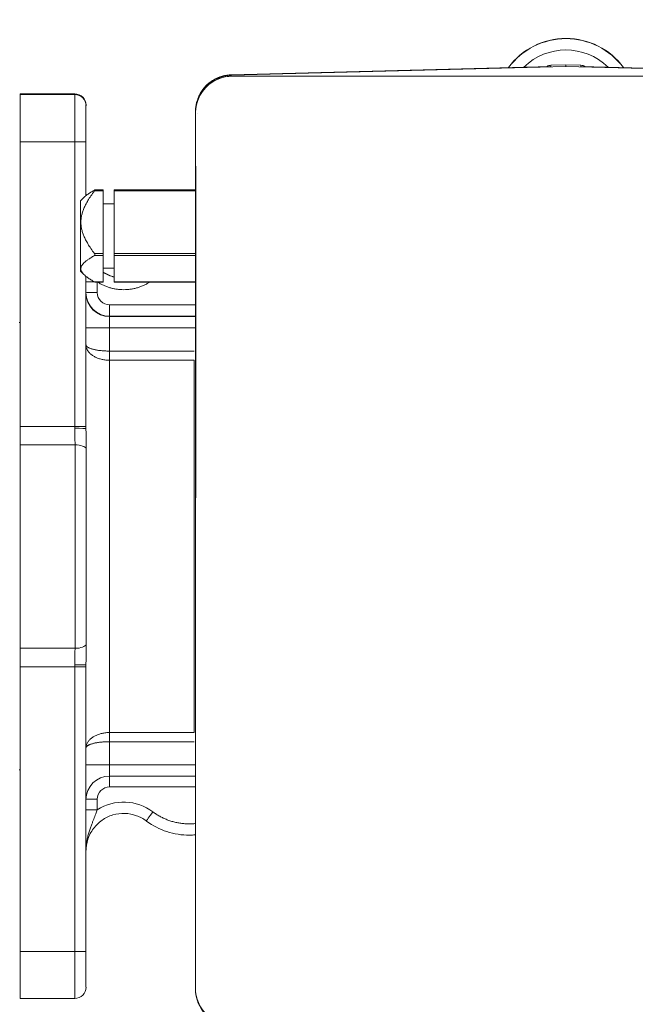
# Model space of a CAD drawing. Extents: x 0 to 796, y 0 to 496.
# Tile 115 of 242: x 96 to 99, y 410 to 415. Entities that reach past the tile are written whole.
import ezdxf

# ---------------------------------------------------------------- set-up
doc = ezdxf.new("R2010")
doc.units = 0
doc.header["$LTSCALE"] = 12
doc.header["$MEASUREMENT"] = 0
doc.header["$PDMODE"] = 1
doc.layers.get('0').update_dxf_attribs({"linetype": 'CONTINUOUS'})
doc.layers.get('Defpoints').update_dxf_attribs({"linetype": 'CONTINUOUS'})
doc.layers.add('D', color=2, linetype='CONTINUOUS')
doc.layers.add('X', color=1, linetype='CONTINUOUS')
doc.styles.get("Standard").update_dxf_attribs({"font": 'SIMPLEX.SHX', "width": 0.875})
doc.dimstyles.get("Standard").update_dxf_attribs({"dimscale": 28, "dimtxt": 0.125, "dimasz": 0.125, "dimexe": 0.04375, "dimexo": 0.0625, "dimgap": 0.04375, "dimtad": 0, "dimtih": 1, "dimtoh": 1, "dimdec": 4, "dimzin": 12, "dimdsep": 46, "dimlunit": 5, "dimtxsty": 'Standard', "dimcen": 0, "dimclrd": 256, "dimclre": 256, "dimclrt": 256, "dimadec": 1, "dimazin": 3, "dimtfac": 0.875, "dimtdec": 4, "dimtofl": 0, "dimtmove": 0, "dimatfit": 2, "dimfxl": 1, "dimtolj": 1, "dimtzin": 12, "dimlwd": 13, "dimlwe": 13, "dimarcsym": 0})

# ---------------------------------------------------------------- blocks, each defined once
blk = doc.blocks.new('*D112')
at = {"layer": 'D', "lineweight": 13, "transparency": 16777216}
for p, q in [((170.0247, 416.5959), (170.0247, 343.4783)), ((55.5879, 410.7993), (55.5879, 343.4783)), ((59.0879, 344.7033), (104.2531, 344.7033)), ((166.5247, 344.7033), (121.3594, 344.7033))]:
    blk.add_line(p, q, dxfattribs=at)
at = {"layer": 'D', "transparency": 16777216}
for points in [[(59.0879, 345.2866), (59.0879, 344.1199), (55.5879, 344.7033)], [(166.5247, 345.2866), (166.5247, 344.1199), (170.0247, 344.7033)]]:
    blk.add_solid(points, dxfattribs=at)
at = {"layer": 'Defpoints', "color": 0, "transparency": 16777216}
for p in [(170.0247, 418.3459), (55.5879, 412.5493), (170.0247, 344.7033)]:
    blk.add_point(p, dxfattribs=at)
at = {"layer": 'D', "transparency": 16777216, "insert": (112.8063, 344.7033), "char_height": 3.5, "attachment_point": 5}
blk.add_mtext('\\A1;114{\\H0.875x;\\S1/2;}{}{\\C2;%%p1}', dxfattribs=at)
blk = doc.blocks.new('*D113')
at = {"layer": 'D', "lineweight": 13, "transparency": 16777216}
for p, q in [((87.5048, 421.9534), (87.5048, 356.4648)), ((164.5048, 421.9534), (164.5048, 356.4648)), ((91.0048, 357.6898), (122.3006, 357.6898)), ((161.0048, 357.6898), (129.709, 357.6898))]:
    blk.add_line(p, q, dxfattribs=at)
at = {"layer": 'D', "transparency": 16777216}
for points in [[(91.0048, 358.2731), (91.0048, 357.1065), (87.5048, 357.6898)], [(161.0048, 358.2731), (161.0048, 357.1065), (164.5048, 357.6898)]]:
    blk.add_solid(points, dxfattribs=at)
at = {"layer": 'Defpoints', "color": 0, "transparency": 16777216}
for p in [(87.5048, 423.7034), (164.5048, 423.7034), (87.5048, 357.6898)]:
    blk.add_point(p, dxfattribs=at)
at = {"layer": 'D', "transparency": 16777216, "insert": (126.0048, 357.6898), "char_height": 3.5, "attachment_point": 5}
blk.add_mtext('\\A1;77', dxfattribs=at)
blk = doc.blocks.new('GASTRAIN TOP')
at = {"layer": 'X', "lineweight": 0}
for p, q in [((-57.0523, 372.6088), (-56.9766, 372.6108)), ((-57.0523, 372.6088), (-56.9766, 372.6108)), ((-56.9009, 372.6088), (-56.9766, 372.6108)), ((-56.9766, 372.6108), (-56.9766, 372.603)), ((-56.9766, 372.6108), (-56.9009, 372.6088)), ((-58.6632, 372.5609), (-57.0523, 372.6032)), ((-57.0524, 372.6032), (-58.6632, 372.5609)), ((-58.6632, 372.5588), (-56.9766, 372.603)), ((-58.6632, 372.5588), (-58.6632, 372.5609)), ((-57.0523, 372.6088), (-57.0523, 372.6032)), ((-56.9766, 372.603), (-55.29, 372.5588)), ((-56.9009, 372.6032), (-56.9009, 372.6088)), ((-56.9009, 372.6032), (-55.29, 372.5609)), ((-55.29, 372.5609), (-56.9007, 372.6032)), ((-58.6583, 372.554), (-58.6583, 372.5539)), ((-58.6583, 372.554), (-55.2949, 372.554)), ((-58.6583, 372.5539), (-55.2949, 372.5539)), ((-58.6583, 372.5536), (-58.3995, 372.5536)), ((-58.3995, 372.5536), (-55.5538, 372.5536)), ((-59.7293, 372.4609), (-59.7293, 372.4649)), ((-59.7293, 372.4649), (-59.454, 372.4649)), ((-59.7293, 372.4649), (-59.454, 372.4649)), ((-59.454, 372.4649), (-59.454, 372.4609)), ((-59.7293, 372.4609), (-59.7293, 372.2231)), ((-59.7293, 372.4609), (-59.454, 372.4609)), ((-59.454, 372.2231), (-59.454, 372.4609)), ((-59.3971, 372.408), (-59.3971, 372.404)), ((-59.3971, 372.2233), (-59.3971, 372.404)), ((-58.8451, 372.3741), (-58.8451, 372.3725)), ((-58.8451, 372.372), (-58.8451, 372.3725)), ((-58.8451, 372.3671), (-58.8451, 372.3672)), ((-58.8451, 372.3668), (-58.8451, 372.3671)), ((-58.8451, 367.957), (-58.8451, 372.3668)), ((-58.8451, 372.108), (-58.8451, 372.3668)), ((-58.8353, 372.3666), (-58.8353, 372.3667)), ((-59.7293, 370.7878), (-59.7293, 372.2231)), ((-59.7293, 372.2231), (-59.454, 372.2231)), ((-59.454, 372.2231), (-59.454, 370.7878)), ((-59.3971, 372.2233), (-59.3971, 371.9517)), ((-58.8451, 370.3831), (-58.8451, 372.108)), ((-58.8426, 370.4282), (-58.8426, 372.1)), ((-59.354, 371.9756), (-59.3104, 371.9756)), ((-59.3104, 371.9802), (-59.3524, 371.9802)), ((-59.3104, 371.9802), (-59.3104, 371.9756)), ((-59.3104, 371.9756), (-59.3104, 371.6592)), ((-59.2543, 371.9756), (-59.2543, 371.9802)), ((-58.8451, 371.9802), (-59.2543, 371.9802)), ((-59.2543, 371.9756), (-58.8451, 371.9756)), ((-59.2543, 371.9756), (-59.2543, 371.6592)), ((-59.4244, 371.9257), (-59.4078, 371.9423)), ((-59.4244, 371.8168), (-59.4244, 371.9257)), ((-59.3104, 371.9109), (-59.2543, 371.9109)), ((-59.4244, 371.5706), (-59.4244, 371.8168)), ((-59.354, 371.6592), (-59.3104, 371.6592)), ((-59.3104, 371.6494), (-59.354, 371.6494)), ((-59.3104, 371.6592), (-59.3104, 371.6494)), ((-59.3104, 371.6494), (-59.3104, 371.5167)), ((-59.2543, 371.6592), (-58.8451, 371.6592)), ((-59.2543, 371.6494), (-59.2543, 371.6592)), ((-58.8451, 371.6494), (-59.2543, 371.6494)), ((-59.2543, 371.6494), (-59.2543, 371.5167)), ((-59.4244, 371.5706), (-59.4078, 371.554)), ((-59.3104, 371.5854), (-59.2543, 371.5854)), ((-59.3971, 371.5446), (-59.3971, 370.7879)), ((-59.354, 371.5167), (-59.3104, 371.5167)), ((-59.3104, 371.5161), (-59.3524, 371.5161)), ((-59.3401, 371.4626), (-59.3401, 371.5161)), ((-59.3104, 371.5167), (-59.3104, 371.5161)), ((-59.2543, 371.5167), (-58.8451, 371.5167)), ((-59.2543, 371.5161), (-59.2543, 371.5167)), ((-58.8451, 371.5161), (-59.2543, 371.5161)), ((-58.8451, 371.4009), (-59.2784, 371.4009)), ((-59.2784, 371.4009), (-59.2784, 371.3438)), ((-59.2784, 371.3438), (-59.2784, 371.3416)), ((-58.8451, 371.3438), (-59.2784, 371.3438)), ((-59.2784, 371.3416), (-58.8451, 371.3416)), ((-59.2784, 371.2845), (-59.2784, 371.3416)), ((-59.7293, 371.3119), (-59.7337, 371.312)), ((-59.2784, 371.2845), (-58.8451, 371.2845)), ((-58.8523, 371.168), (-59.2784, 371.168)), ((-59.2784, 371.1218), (-59.2784, 369.245)), ((-58.8523, 371.1218), (-59.2784, 371.1218)), ((-58.8523, 369.245), (-58.8523, 371.1218)), ((-59.7293, 370.6949), (-59.7293, 370.7878)), ((-59.7293, 370.7878), (-59.454, 370.7878)), ((-59.454, 370.7878), (-59.454, 370.779)), ((-59.3971, 370.7879), (-59.3971, 370.7771)), ((-59.7293, 370.6949), (-59.7293, 369.6697)), ((-59.7293, 370.6949), (-59.4524, 370.6949)), ((-59.4524, 369.6697), (-59.4524, 370.6949)), ((-59.396, 369.689), (-59.396, 370.6757)), ((-59.7293, 369.5768), (-59.7293, 369.6697)), ((-59.4524, 369.6697), (-59.7293, 369.6697)), ((-59.454, 369.5856), (-59.454, 369.5768)), ((-59.3971, 369.5878), (-59.3971, 369.5769)), ((-59.7293, 368.1415), (-59.7293, 369.5768)), ((-59.454, 369.5768), (-59.7293, 369.5768)), ((-59.454, 369.5768), (-59.454, 368.1415)), ((-59.3971, 369.5769), (-59.3971, 368.1416)), ((-58.8523, 369.245), (-59.2784, 369.245)), ((-58.8523, 369.1989), (-59.2784, 369.1989)), ((-59.7293, 369.0577), (-59.7337, 369.0576)), ((-59.2784, 369.0255), (-59.2784, 369.0823)), ((-58.8451, 369.0823), (-59.2784, 369.0823)), ((-59.2784, 368.9709), (-59.2784, 369.0255)), ((-58.8451, 369.0255), (-59.2784, 369.0255)), ((-59.2784, 368.9709), (-58.8451, 368.9709)), ((-59.3401, 368.8554), (-59.3401, 368.9092)), ((-59.7293, 368.1415), (-59.7293, 367.9047)), ((-59.7293, 368.1415), (-59.454, 368.1415)), ((-59.454, 367.9047), (-59.454, 368.1415)), ((-59.3971, 367.9616), (-59.3971, 368.1416)), ((-59.7293, 367.9047), (-59.454, 367.9047))]:
    blk.add_line(p, q, dxfattribs=at)
for centre, radius, start, end in [((-57.0513, 372.5714), 0.0374, 91.5031, 123.1757), ((-56.9018, 372.5714), 0.0374, 56.8243, 88.4969), ((-59.2784, 368.9069), 0.1187, 90, 180), ((-59.454, 367.9616), 0.057, 270, 360)]:
    blk.add_arc(centre, radius, start, end, dxfattribs=at)
for centre, major_axis, ratio, start_param, end_param in [((-56.9766, 372.3835), (-0.3607, 0), 0.999998, -2.506081, -0.635511), ((-56.9018, 372.5714), (-0.0374, 0), 0.999998, -2.149819, -1.596976), ((-58.6583, 372.3672), (-0.1869, 0), 0.999998, -1.570796, -0.025832), ((-59.454, 372.408), (0.057, 0), 0.999998, 0, 1.570796), ((-59.454, 372.404), (0.057, 0), 0.999998, 0, 1.570796), ((-59.2072, 371.7244), (0.1898, 0), 0.999998, -2.145168, -1.821444), ((-59.3401, 371.5162), (-0.057, 0), 0.002112, -1.339405, 0.000043), ((-59.3401, 371.4624), (-0.057, 0), 0.002092, -1.570796, 0), ((-59.2784, 371.4602), (-0.1187, 0), 0.999998, 0, 1.570796), ((-59.454, 370.7771), (0.057, 0), 0.034851, 0.000001, 1.570796), ((-59.4524, 370.6727), (0.057, 0), 0.389416, 0.13555, 1.570796), ((-59.3401, 368.9091), (-0.057, 0), 0.002092, -1.570796, -0.026763), ((-59.2072, 368.6476), (-0.2422, 0.047), 0.99963, -2.021127, -0.810022), ((-59.3401, 368.8553), (-0.057, 0), 0.002073, -1.57077, 0.000041), ((-59.0595, 368.8452), (-0.0341, -0.0456), 0.001253, 0, 1.569121)]:
    blk.add_ellipse(centre, major_axis=major_axis, ratio=ratio, start_param=start_param, end_param=end_param, dxfattribs=at)
at = {"layer": 'X', "lineweight": 0, "extrusion": (-2.34578e-16, 6.27323e-20, -1)}
blk.add_ellipse((-56.9766, 372.383), major_axis=(0.3607, 0), ratio=0.999998, start_param=-2.504615, end_param=-0.636977, dxfattribs=at)
at = {"layer": 'X', "lineweight": 0, "extrusion": (-2.34457e-16, 7.16068e-20, -1)}
blk.add_ellipse((-56.9766, 372.3829), major_axis=(0.3607, 0), ratio=0.999998, start_param=-2.504196, end_param=-0.637396, dxfattribs=at)
at = {"layer": 'X', "lineweight": 0, "extrusion": (-2.34574e-16, 2.47856e-20, -1)}
blk.add_ellipse((-56.9766, 372.3822), major_axis=(0.3607, 0), ratio=0.999998, start_param=-2.501574, end_param=-0.640019, dxfattribs=at)
at = {"layer": 'X', "lineweight": 0, "extrusion": (-2.34494e-16, 2.72319e-20, -1)}
blk.add_ellipse((-56.9766, 372.3821), major_axis=(0.3038, 0), ratio=0.999998, start_param=-2.343162, end_param=-0.798431, dxfattribs=at)
at = {"layer": 'X', "lineweight": 0, "extrusion": (-2.34615e-16, -5.37114e-21, -1)}
blk.add_ellipse((-57.0513, 372.5714), major_axis=(0.0374, 0), ratio=0.999998, start_param=-2.149819, end_param=-1.596976, dxfattribs=at)
at = {"layer": 'X', "lineweight": 0, "extrusion": (-1.61419e-19, 6.1515e-18, -1)}
blk.add_ellipse((-57.0513, 372.5714), major_axis=(-0.001, 0.0374), ratio=0.026113, start_param=0, end_param=0.002092, dxfattribs=at)
at = {"layer": 'X', "lineweight": 0, "extrusion": (3.32018e-19, -6.17587e-18, -1)}
blk.add_ellipse((-56.9018, 372.5714), major_axis=(0.001, 0.0374), ratio=0.026113, start_param=-0.002092, end_param=0, dxfattribs=at)
at = {"layer": 'X', "lineweight": 0, "extrusion": (-2.34588e-16, -2.05183e-21, -1)}
blk.add_ellipse((-58.6583, 372.372), major_axis=(-0.1869, 0), ratio=0.999998, start_param=-0.000009, end_param=1.544616, dxfattribs=at)
at = {"layer": 'X', "lineweight": 0, "extrusion": (-2.34588e-16, -3.91815e-30, -1)}
blk.add_ellipse((-58.6583, 372.3671), major_axis=(-0.1869, 0), ratio=0.999998, start_param=0, end_param=1.570796, dxfattribs=at)
at = {"layer": 'X', "lineweight": 0, "extrusion": (-2.34588e-16, -4.76118e-26, -1)}
blk.add_ellipse((-58.6583, 372.3668), major_axis=(-0.1869, 0), ratio=0.999998, start_param=0, end_param=1.570796, dxfattribs=at)
at = {"layer": 'X', "lineweight": 0, "extrusion": (-2.34588e-16, -1.41746e-27, -1)}
blk.add_ellipse((-59.454, 372.2233), major_axis=(0.057, 0), ratio=0.002092, start_param=0, end_param=1.570796, dxfattribs=at)
at = {"layer": 'X', "lineweight": 0, "extrusion": (-2.34588e-16, 5.2189e-26, -1)}
blk.add_ellipse((-59.2784, 371.4624), major_axis=(-0.1187, 0), ratio=0.999998, start_param=-1.570796, end_param=0, dxfattribs=at)
at = {"layer": 'X', "lineweight": 0, "extrusion": (-2.34588e-16, -1.35093e-29, -1)}
blk.add_ellipse((-59.2784, 371.4626), major_axis=(-0.0617, 0), ratio=0.999998, start_param=-1.570796, end_param=0, dxfattribs=at)
at = {"layer": 'X', "lineweight": 0, "extrusion": (-2.34588e-16, -1.35585e-27, -1)}
blk.add_ellipse((-59.2784, 371.2843), major_axis=(-0.1187, 0), ratio=0.002092, start_param=0, end_param=1.570796, dxfattribs=at)
at = {"layer": 'X', "lineweight": 0, "extrusion": (-2.34588e-16, 9.0748e-27, -1)}
blk.add_ellipse((-59.454, 370.7879), major_axis=(0.057, 0), ratio=0.002092, start_param=0, end_param=1.570796, dxfattribs=at)
at = {"layer": 'X', "lineweight": 0, "extrusion": (-2.26346e-16, 7.84886e-17, -1)}
blk.add_ellipse((-59.4524, 369.6921), major_axis=(0.057, 0), ratio=0.393268, start_param=0.135536, end_param=1.570724, dxfattribs=at)
at = {"layer": 'X', "lineweight": 0, "extrusion": (-2.34588e-16, 2.29334e-21, -1)}
blk.add_ellipse((-59.454, 369.5878), major_axis=(0.057, 0), ratio=0.039031, start_param=0, end_param=1.570796, dxfattribs=at)
at = {"layer": 'X', "lineweight": 0, "extrusion": (-2.34588e-16, 9.12949e-24, -1)}
blk.add_ellipse((-59.454, 369.5769), major_axis=(0.057, 0), ratio=0.002092, start_param=0, end_param=1.570796, dxfattribs=at)
at = {"layer": 'X', "lineweight": 0, "extrusion": (-2.34588e-16, 2.71858e-25, -1)}
blk.add_ellipse((-59.2784, 369.0821), major_axis=(-0.1187, 0), ratio=0.002092, start_param=0, end_param=1.570796, dxfattribs=at)
at = {"layer": 'X', "lineweight": 0, "extrusion": (-2.34588e-16, 3.38969e-30, -1)}
blk.add_ellipse((-59.2784, 368.9092), major_axis=(-0.0617, 0), ratio=0.999998, start_param=0, end_param=1.570796, dxfattribs=at)
at = {"layer": 'X', "lineweight": 0, "extrusion": (-2.34588e-16, -2.29547e-27, -1)}
blk.add_ellipse((-59.454, 368.1416), major_axis=(0.057, 0), ratio=0.002092, start_param=0, end_param=1.570796, dxfattribs=at)
at = {"layer": 'X', "lineweight": 0, "extrusion": (-2.34588e-16, 3.6396e-27, -1)}
blk.add_ellipse((-58.6583, 367.957), major_axis=(-0.1869, 0), ratio=0.999998, start_param=-1.570796, end_param=0, dxfattribs=at)
at = {"layer": 'X', "lineweight": 0, "extrusion": (-2.34587e-16, 4.84099e-20, -1)}
blk.add_ellipse((-58.6583, 367.9526), major_axis=(-0.1869, 0), ratio=0.999998, start_param=-1.544616, end_param=0.000037, dxfattribs=at)
at = {"layer": 'X', "lineweight": 0}
for points in [[(-58.6632, 372.5609), (-58.6793, 372.5605), (-58.7114, 372.5555), (-58.7559, 372.5359), (-58.7938, 372.5058), (-58.8228, 372.467), (-58.841, 372.4222), (-58.8451, 372.3902), (-58.8451, 372.3741)], [(-58.8451, 372.3741), (-58.8451, 372.3741), (-58.8451, 372.3741), (-58.8451, 372.3741)], [(-58.8451, 372.372), (-58.8451, 372.3712), (-58.8451, 372.3696), (-58.8451, 372.368), (-58.8451, 372.3672)], [(-58.8451, 372.372), (-58.8451, 372.3719), (-58.8451, 372.3718), (-58.8451, 372.3717)], [(-58.8451, 372.3717), (-58.8451, 372.3718), (-58.8451, 372.3719), (-58.8451, 372.372)], [(-59.2543, 371.5417), (-59.2741, 371.547), (-59.2931, 371.5554), (-59.3104, 371.5662)], [(-59.2784, 371.2845), (-59.2784, 371.2716), (-59.2784, 371.2457), (-59.2784, 371.2068), (-59.2784, 371.181), (-59.2784, 371.168)], [(-59.3971, 371.1988), (-59.3971, 371.1979), (-59.3968, 371.1962), (-59.3955, 371.1937), (-59.3935, 371.1912), (-59.3906, 371.1887), (-59.3869, 371.1863), (-59.3824, 371.184), (-59.3773, 371.1818), (-59.3715, 371.1798), (-59.365, 371.1778), (-59.358, 371.176), (-59.3505, 371.1744), (-59.3425, 371.1729), (-59.3341, 371.1716), (-59.3253, 371.1705), (-59.3163, 371.1696), (-59.307, 371.1689), (-59.2975, 371.1684), (-59.288, 371.1681), (-59.2816, 371.168), (-59.2784, 371.168)], [(-59.2784, 371.168), (-59.2784, 371.1662), (-59.2784, 371.1626), (-59.2784, 371.1573), (-59.2784, 371.1521), (-59.2784, 371.147), (-59.2784, 371.142), (-59.2784, 371.1374), (-59.2784, 371.133), (-59.2784, 371.1289), (-59.2784, 371.1251), (-59.2784, 371.1229), (-59.2784, 371.1218)], [(-59.2784, 369.245), (-59.2784, 369.2439), (-59.2784, 369.2417), (-59.2784, 369.2379), (-59.2784, 369.2339), (-59.2784, 369.2295), (-59.2784, 369.2248), (-59.2784, 369.2199), (-59.2784, 369.2148), (-59.2784, 369.2096), (-59.2784, 369.2042), (-59.2784, 369.2006), (-59.2784, 369.1989)], [(-59.2784, 369.1989), (-59.2816, 369.1989), (-59.288, 369.1988), (-59.2975, 369.1985), (-59.307, 369.198), (-59.3163, 369.1972), (-59.3253, 369.1963), (-59.3341, 369.1952), (-59.3425, 369.1939), (-59.3505, 369.1924), (-59.358, 369.1907), (-59.365, 369.1889), (-59.3715, 369.1869), (-59.3773, 369.1848), (-59.3825, 369.1826), (-59.3869, 369.1802), (-59.3906, 369.1778), (-59.3935, 369.1753), (-59.3955, 369.1728), (-59.3968, 369.1702), (-59.3971, 369.1684), (-59.3971, 369.1676)]]:
    blk.add_open_spline(points, degree=3, dxfattribs=at)
for points, knots in [([(-58.8289, 372.4503), (-58.8241, 372.4611), (-58.8182, 372.4715), (-58.8003, 372.4971), (-58.7867, 372.5112), (-58.7558, 372.5347), (-58.7385, 372.544), (-58.7139, 372.5526), (-58.7075, 372.5545), (-58.701, 372.556)], [1.9904506, 1.9904506, 1.9904506, 1.9904506, 2.1807383, 2.1807383, 2.4923857, 2.4923857, 2.8040331, 2.8040331, 2.9110251, 2.9110251, 2.9110251, 2.9110251]), ([(-59.354, 371.9756), (-59.3534, 371.9763), (-59.3528, 371.9771), (-59.3523, 371.9782), (-59.3521, 371.9786), (-59.3519, 371.9791), (-59.3518, 371.9794), (-59.3518, 371.9798), (-59.3519, 371.9799), (-59.3521, 371.9801), (-59.3523, 371.9802), (-59.3528, 371.9801), (-59.3534, 371.9799), (-59.354, 371.9796)], [-0.119418, -0.119418, -0.119418, -0.119418, -0.11176689, -0.11176689, -0.10776364, -0.10776364, -0.10376038, -0.10376038, -0.09975712, -0.09975712, -0.09575387, -0.09575387, -0.08810275, -0.08810275, -0.08810275, -0.08810275]), ([(-59.354, 371.6494), (-59.3534, 371.6497), (-59.3528, 371.6502), (-59.3523, 371.6513), (-59.3521, 371.6517), (-59.3519, 371.6525), (-59.3518, 371.653), (-59.3518, 371.654), (-59.3519, 371.6545), (-59.3521, 371.6555), (-59.3523, 371.656), (-59.3528, 371.6575), (-59.3534, 371.6584), (-59.354, 371.6592)], [-0.119418, -0.119418, -0.119418, -0.119418, -0.11176689, -0.11176689, -0.10776364, -0.10776364, -0.10376038, -0.10376038, -0.09975712, -0.09975712, -0.09575387, -0.09575387, -0.08810275, -0.08810275, -0.08810275, -0.08810275]), ([(-59.3524, 371.5161), (-59.3524, 371.5161), (-59.3524, 371.5161), (-59.3528, 371.5162), (-59.3534, 371.5164), (-59.354, 371.5167)], [-0.096363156, -0.096363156, -0.096363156, -0.096363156, -0.095753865, -0.095753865, -0.088102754, -0.088102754, -0.088102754, -0.088102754]), ([(-59.3398, 371.5161), (-59.335, 371.5131), (-59.3301, 371.5102), (-59.3201, 371.5047), (-59.3096, 371.4995), (-59.2934, 371.4928), (-59.2767, 371.4873), (-59.2595, 371.4829), (-59.2422, 371.4798), (-59.2246, 371.4779), (-59.207, 371.4773), (-59.1894, 371.478), (-59.1719, 371.4799), (-59.1546, 371.483), (-59.1374, 371.4874), (-59.1207, 371.493), (-59.1044, 371.4997), (-59.089, 371.5075), (-59.0793, 371.5132), (-59.0747, 371.5161)], [0.0013571, 0.0013571, 0.0013571, 0.0013571, 0.0588235, 0.0588235, 0.1176471, 0.1764706, 0.2352941, 0.2941176, 0.3529412, 0.4117647, 0.4705882, 0.5294118, 0.5882353, 0.6470588, 0.7058824, 0.7647059, 0.8235294, 0.8823529, 0.9374402, 0.9374402, 0.9374402, 0.9374402]), ([(-59.2784, 371.1218), (-59.2816, 371.1218), (-59.288, 371.122), (-59.2976, 371.1228), (-59.3071, 371.124), (-59.3164, 371.1258), (-59.3254, 371.1281), (-59.3342, 371.1309), (-59.3426, 371.1341), (-59.3506, 371.1378), (-59.3581, 371.1419), (-59.3651, 371.1464), (-59.3715, 371.1512), (-59.3773, 371.1564), (-59.3825, 371.1619), (-59.3869, 371.1677), (-59.3906, 371.1737), (-59.3935, 371.1798), (-59.3955, 371.1861), (-59.3968, 371.1924), (-59.3971, 371.1967), (-59.3971, 371.1988)], [0.0000488, 0.0000488, 0.0000488, 0.0000488, 0.0526316, 0.1052632, 0.1578947, 0.2105263, 0.2631579, 0.3157895, 0.3684211, 0.4210526, 0.4736842, 0.5263158, 0.5789474, 0.6315789, 0.6842105, 0.7368421, 0.7894737, 0.8421053, 0.8947368, 0.9473684, 1, 1, 1, 1]), ([(-59.454, 370.779), (-59.454, 370.7744), (-59.454, 370.7697), (-59.4539, 370.7649), (-59.4538, 370.7602), (-59.4537, 370.7554), (-59.4536, 370.7506), (-59.4534, 370.7458), (-59.4533, 370.741), (-59.4532, 370.7362), (-59.453, 370.7314), (-59.4529, 370.7267), (-59.4528, 370.722), (-59.4527, 370.7173), (-59.4526, 370.7127), (-59.4525, 370.7082), (-59.4525, 370.7037), (-59.4524, 370.6992), (-59.4524, 370.6949)], [0.000002, 0.000002, 0.000002, 0.000002, 0.1666683, 0.1666683, 0.1666683, 0.3333346, 0.3333346, 0.3333346, 0.500001, 0.500001, 0.500001, 0.6666673, 0.6666673, 0.6666673, 0.8333337, 0.8333337, 0.8333337, 0.9999804, 0.9999804, 0.9999804, 0.9999804]), ([(-59.3971, 370.7771), (-59.3971, 370.7706), (-59.397, 370.7575), (-59.3967, 370.7374), (-59.3963, 370.717), (-59.3961, 370.6964), (-59.396, 370.6826), (-59.396, 370.6757)], [0, 0, 0, 0, 0.2, 0.4, 0.6, 0.8, 0.9999559, 0.9999559, 0.9999559, 0.9999559]), ([(-59.396, 369.689), (-59.396, 369.6821), (-59.3961, 369.6684), (-59.3963, 369.6478), (-59.3967, 369.6275), (-59.397, 369.6074), (-59.3971, 369.5943), (-59.3971, 369.5878)], [0.0000419, 0.0000419, 0.0000419, 0.0000419, 0.2, 0.4, 0.6, 0.8, 1, 1, 1, 1]), ([(-59.4524, 369.6697), (-59.4524, 369.6653), (-59.4525, 369.6609), (-59.4526, 369.6519), (-59.4527, 369.6473), (-59.4528, 369.642), (-59.4528, 369.6415), (-59.4529, 369.6368), (-59.453, 369.6326), (-59.4533, 369.6237), (-59.4534, 369.6189), (-59.4537, 369.6093), (-59.4538, 369.6045), (-59.4539, 369.5996), (-59.4539, 369.5995), (-59.454, 369.5947), (-59.454, 369.5901), (-59.454, 369.5856)], [0.0000108, 0.0000108, 0.0000108, 0.0000108, 0.1666667, 0.1666667, 0.3333333, 0.3333333, 0.3534633, 0.3534633, 0.5, 0.5, 0.6666667, 0.6666667, 0.8333333, 0.8333333, 0.8378655, 0.8378655, 1, 1, 1, 1]), ([(-59.3971, 369.1676), (-59.3971, 369.1697), (-59.3968, 369.174), (-59.3955, 369.1804), (-59.3935, 369.1867), (-59.3906, 369.1928), (-59.3869, 369.1988), (-59.3825, 369.2046), (-59.3773, 369.2101), (-59.3715, 369.2154), (-59.3651, 369.2203), (-59.3581, 369.2248), (-59.3506, 369.2289), (-59.3426, 369.2326), (-59.3342, 369.2358), (-59.3254, 369.2386), (-59.3164, 369.2409), (-59.3071, 369.2427), (-59.2976, 369.244), (-59.288, 369.2448), (-59.2816, 369.245), (-59.2784, 369.245)], [0, 0, 0, 0, 0.0526316, 0.1052632, 0.1578947, 0.2105263, 0.2631579, 0.3157895, 0.3684211, 0.4210526, 0.4736842, 0.5263158, 0.5789474, 0.6315789, 0.6842105, 0.7368421, 0.7894737, 0.8421053, 0.8947368, 0.9473684, 0.9999557, 0.9999557, 0.9999557, 0.9999557]), ([(-59.2784, 369.1989), (-59.2784, 369.1859), (-59.2784, 369.173), (-59.2784, 369.1471), (-59.2784, 369.1212), (-59.2784, 369.0953), (-59.2784, 369.0823)], [0, 0, 0, 0, 0.333333, 0.333333, 0.666667, 1, 1, 1, 1]), ([(-59.3971, 368.6475), (-59.3971, 368.6526), (-59.397, 368.6579), (-59.3963, 368.6692), (-59.3959, 368.6751), (-59.3945, 368.6872), (-59.3936, 368.6935), (-59.3913, 368.7064), (-59.3899, 368.7129), (-59.3868, 368.7262), (-59.385, 368.7329), (-59.381, 368.7463), (-59.3788, 368.753), (-59.3744, 368.766), (-59.3721, 368.7723), (-59.3677, 368.7839), (-59.3656, 368.7893), (-59.3616, 368.7996), (-59.3596, 368.8044), (-59.356, 368.8137), (-59.3542, 368.8181), (-59.3509, 368.8266), (-59.3493, 368.8306), (-59.3463, 368.8383), (-59.345, 368.842), (-59.3424, 368.849), (-59.3412, 368.8523), (-59.3401, 368.8554)], [0, 0, 0, 0, 0.076923, 0.076923, 0.153846, 0.153846, 0.230769, 0.230769, 0.307692, 0.307692, 0.384615, 0.384615, 0.461538, 0.461538, 0.538462, 0.538462, 0.615385, 0.615385, 0.692308, 0.692308, 0.769231, 0.769231, 0.846154, 0.846154, 0.923077, 0.923077, 1, 1, 1, 1]), ([(-58.8451, 368.7863), (-58.8461, 368.7862), (-58.8538, 368.7854), (-58.8684, 368.7845), (-58.8889, 368.7846), (-58.9093, 368.786), (-58.9295, 368.7888), (-58.9496, 368.793), (-58.9693, 368.7985), (-58.9886, 368.8054), (-59.0074, 368.8135), (-59.0256, 368.8228), (-59.043, 368.8333), (-59.0541, 368.841), (-59.0595, 368.8451)], [0.5873332, 0.5873332, 0.5873332, 0.5873332, 0.5925926, 0.6296296, 0.6666667, 0.7037037, 0.7407407, 0.7777778, 0.8148148, 0.8518519, 0.8888889, 0.9259259, 0.962963, 1, 1, 1, 1]), ([(-59.3971, 368.6475), (-59.3971, 368.6678), (-59.3938, 368.688), (-59.3811, 368.7265), (-59.3716, 368.7447), (-59.3474, 368.7771), (-59.3327, 368.7914), (-59.2995, 368.8147), (-59.2811, 368.8236), (-59.2423, 368.8352), (-59.2219, 368.8379), (-59.1815, 368.8367), (-59.1613, 368.8328), (-59.1249, 368.8196), (-59.1084, 368.8107), (-59.0936, 368.7996)], [0, 0, 0, 0, 0.32, 0.32, 0.640001, 0.640001, 0.960001, 0.960001, 1.280001, 1.280001, 1.6, 1.6, 1.92, 1.92, 2.212825, 2.212825, 2.212825, 2.212825]), ([(-58.8451, 368.7292), (-58.8552, 368.7283), (-58.8654, 368.7278), (-58.914, 368.7275), (-58.9525, 368.7335), (-59.0257, 368.7573), (-59.0603, 368.7751), (-59.0921, 368.7985), (-59.0928, 368.799), (-59.0936, 368.7996)], [4.6223204, 4.6223204, 4.6223204, 4.6223204, 4.7066896, 4.7066896, 5.0266898, 5.0266898, 5.3466899, 5.3466899, 5.3544173, 5.3544173, 5.3544173, 5.3544173])]:
    blk.add_open_spline(points, degree=3, knots=knots, dxfattribs=at)
for points, weights in [([(-59.354, 371.9756), (-59.4726, 371.8174), (-59.354, 371.6592)], [1.18958322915, 1.64757752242, 1.18958322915]), ([(-59.4078, 371.9423), (-59.3914, 371.9586), (-59.354, 371.9796)], [1.36113667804, 1.30388755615, 1.18958322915]), ([(-59.354, 371.6494), (-59.4726, 371.5831), (-59.354, 371.5167)], [1.18958322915, 1.64757752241, 1.18958322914])]:
    blk.add_rational_spline(points, weights, degree=2, dxfattribs=at)

msp = doc.modelspace()

# ---------------------------------------------------------------- linework, layer by layer
msp.add_arc((126.00479, 423.70338), 38.5, 197.916453, 72.429247)

# ---------------------------------------------------------------- block references
msp.add_blockref('GASTRAIN TOP', (155.6532, 41.97789))

# ---------------------------------------------------------------- dimensions: what is measured, and where the dimension line sits
at = {"layer": 'D'}
dim = msp.add_linear_dim(base=(87.50479, 357.68981), p1=(164.50479, 423.70338), p2=(87.50479, 423.70338), dimstyle='Standard', dxfattribs=at)
dim.commit()
dim.dimension.update_dxf_attribs({"geometry": '*D113', "text_midpoint": (126.00479, 357.68981)})
dim = msp.add_linear_dim(base=(170.02466, 344.70327), p1=(55.58785, 412.54935), p2=(170.02466, 418.34591), text='<>{}{\\C2;%%p1}', dimstyle='Standard', override={"dimdec": 1}, dxfattribs=at)
dim.commit()
dim.dimension.update_dxf_attribs({"geometry": '*D112', "text_midpoint": (112.80625, 344.70327)})

doc.saveas('drawing.dxf')
